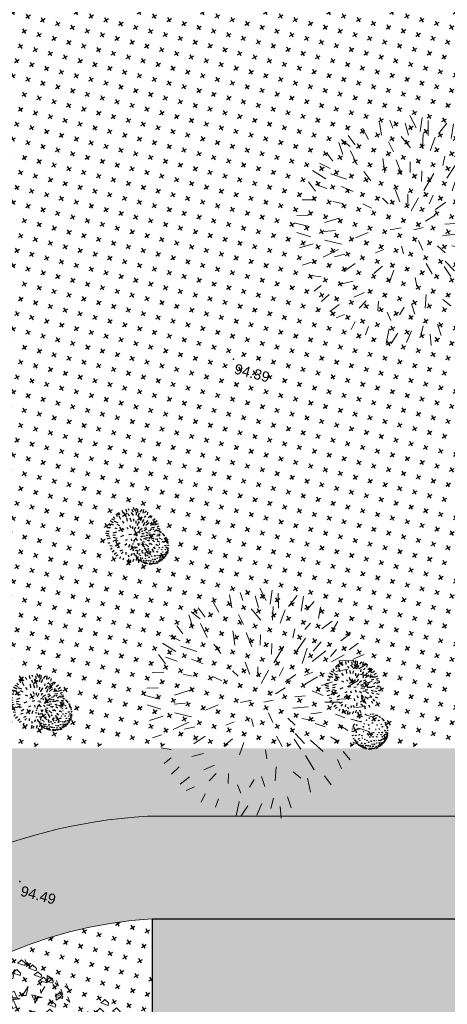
# Model space of a CAD drawing. Header units: centimetres. Extents: x 100159 to 224542, y -77011 to -2159.
# Tile 14 of 149: x 193759 to 195013, y -20392 to -17509. Entities that reach past the tile are written whole.
import ezdxf
from ezdxf.enums import TextEntityAlignment as Align

# ---------------------------------------------------------------- set-up
doc = ezdxf.new("R2010")
doc.units = ezdxf.units.CM
doc.layers.get('0').update_dxf_attribs({"lineweight": 5})
for name, color, linetype in [('04-Pts-T', 7, 'Continuous'), ('04-Pts-T-Alt', 190, 'Continuous'), ('10', 252, 'Continuous'), ('A-Mar-P-TR-esv-pelouse', 60, 'Continuous'), ('A-Mar-P-TR-Revêtement enrobé', 7, 'Continuous')]:
    doc.layers.add(name, color=color, linetype=linetype)
doc.layers.add('24', color=7, linetype='Continuous', lineweight=15, true_color=0x99ad58)
doc.layers.add('DDL- PAYSAGE HACHURES', color=7, linetype='Continuous', lineweight=15, true_color=0x99ad58)
doc.layers.add('45', color=8, linetype='Continuous', lineweight=5)
doc.layers.add('A-Mar-P-TR-Revêtement sportif', color=7, linetype='Continuous', lineweight=5)
doc.styles.get("Standard").update_dxf_attribs({"font": 'arial.ttf'})
pattern_1 = [(31, (197231.24, -3278.376), (10.862603, 43.56752), [15.875, -47.625]), (121, (197242.132, -3281.09), (-43.56752, 10.862603), [15.875, -47.625])]

# ---------------------------------------------------------------- blocks, each defined once
blk = doc.blocks.new('arb3')
for centre, major_axis, ratio in [((74.243, 212.714), (-0.0215, 0.0193), 0.599346), ((74.509, 212.969), (0.0314, -0.0184), 0.235667), ((74.665, 212.646), (0.0271, -0.0271), 0.40057), ((74.698, 213.114), (-0.0093, 0.0352), 0.235667), ((75.039, 213.299), (-0.0115, 0.0265), 0.599346), ((75.135, 212.787), (0.015, -0.0361), 0.317162), ((75.384, 212.986), (0.006, -0.0361), 0.232532), ((75.471, 213.334), (0.0002, 0.0364), 0.235667), ((75.663, 213.342), (0.0257, 0.0257), 0.235667), ((75.802, 213.166), (-0.009, -0.0301), 0.394929), ((75.949, 213.278), (-0.0115, 0.0265), 0.599346), ((76.064, 213.242), (0.0081, 0.0277), 0.599346), ((76.217, 212.811), (-0.0211, -0.0241), 0.506656), ((76.258, 213.149), (-0.0115, 0.0265), 0.599346), ((76.337, 213.098), (0.0257, 0.0257), 0.235667), ((76.515, 212.969), (-0.0115, 0.0265), 0.599346), ((76.595, 212.9), (0.0257, 0.0257), 0.235667), ((76.636, 212.853), (-0.0115, 0.0265), 0.599346), ((76.655, 212.815), (0.0257, 0.0257), 0.235667), ((76.814, 212.643), (0.0283, 0.0055), 0.599346), ((73.911, 211.749), (0.0358, 0.0067), 0.235667), ((73.949, 211.963), (-0.0269, 0.0106), 0.599346), ((74.016, 212.263), (-0.03, 0.0193), 0.403055), ((74.003, 212.145), (-0.0043, 0.0257), 0.465085), ((74.089, 212.373), (-0.0043, 0.0257), 0.465085), ((74.286, 212.327), (0.0331, -0.021), 0.390988), ((74.464, 211.994), (0.0481, 0), 0.249994), ((74.879, 212.201), (0.0361, -0.0271), 0.274892), ((74.925, 211.778), (0.0304, 0.0107), 0.372036), ((74.945, 212.477), (0.0179, -0.0197), 0.336339), ((75.355, 212.37), (0.0222, -0.0369), 0.242573), ((75.417, 212.033), (0.0197, -0.0295), 0.310149), ((75.661, 212.567), (-0.0107, -0.0304), 0.228787), ((76.004, 212.003), (-0.0251, -0.0036), 0.399957), ((76.085, 212.409), (-0.0271, -0.0241), 0.299439), ((76.283, 211.743), (-0.0257, 0.0026), 0.505236), ((76.281, 212.057), (-0.0222, 0), 0.333371), ((76.458, 212.487), (-0.0271, -0.018), 0.497894), ((76.563, 212.273), (-0.0361, -0.015), 0.384524), ((76.575, 211.78), (-0.0361, 0.009), 0.291443), ((76.792, 211.949), (-0.0541, 0.003), 0.337423), ((76.844, 212.544), (0.0257, 0.0257), 0.235667), ((76.878, 212.433), (-0.0043, 0.0257), 0.465085), ((76.917, 211.785), (-0.0407, 0.0023), 0.511309), ((76.964, 212.336), (-0.0268, -0.0106), 0.599346), ((76.989, 212.223), (0.0257, 0.0257), 0.235667), ((77.007, 212.169), (-0.0257, -0.0107), 0.516018), ((77.042, 211.747), (0.0363, 0.0026), 0.235667), ((77.045, 211.976), (-0.0284, -0.0053), 0.599346), ((73.986, 211.39), (0.0257, 0.0257), 0.235667), ((74.085, 211.128), (-0.0272, -0.0096), 0.599346), ((74.2, 210.991), (-0.0043, 0.0257), 0.465085), ((74.259, 211.407), (0.0361, 0.021), 0.359897), ((74.273, 210.863), (0.0257, 0.0257), 0.235667), ((74.265, 210.949), (-0.0043, 0.0257), 0.465085), ((74.289, 211.675), (0.0361, 0), 0.500009), ((74.527, 211.119), (0.0271, 0.021), 0.372088), ((74.548, 211.476), (0.0361, 0.018), 0.333273), ((74.639, 211.005), (0.0161, 0.0143), 0.41521), ((74.789, 211.405), (0.0188, 0.0178), 0.505236), ((74.84, 211.215), (0.015, 0.021), 0.367582), ((75.056, 211.08), (0.0211, 0.0301), 0.183186), ((75.249, 211.02), (0.0071, 0.0285), 0.686094), ((75.303, 211.588), (0.0211, 0.0391), 0.345433), ((75.408, 210.859), (0, 0.0348), 0.451845), ((75.492, 211.332), (0, 0.0481), 0.279574), ((75.628, 210.962), (-0.0172, 0.0193), 0.505236), ((75.67, 211.577), (-0.0123, 0.0123), 0.721209), ((75.767, 211.355), (-0.0172, 0.0193), 0.505236), ((75.808, 211.722), (-0.0271, 0.0148), 0.535283), ((75.905, 211.019), (-0.0211, 0.0301), 0.40963), ((76.109, 211.362), (-0.0331, 0.0241), 0.303077), ((76.103, 211.059), (-0.0142, 0.0178), 0.156161), ((76.17, 211.557), (-0.0148, 0.0123), 0.286339), ((76.299, 211.051), (-0.0249, 0.0274), 0.336356), ((76.46, 211.062), (-0.0172, 0.0193), 0.505236), ((76.489, 211.574), (-0.0233, 0.0072), 0.72409), ((76.542, 211.149), (-0.0226, 0.0136), 0.514539), ((76.598, 211.379), (-0.0349, 0.0224), 0.365513), ((76.603, 210.871), (-0.0204, 0.0204), 0.400553), ((76.73, 210.875), (-0.0115, 0.0265), 0.599346), ((76.748, 211.166), (-0.0172, 0.0193), 0.505236), ((76.75, 210.954), (-0.0171, 0.0197), 0.465085), ((76.813, 211.599), (-0.0172, 0.0193), 0.505236), ((76.848, 211.041), (-0.0215, 0.0193), 0.599346), ((76.883, 211.348), (-0.0294, 0.009), 0.514694), ((76.869, 211.124), (-0.0043, 0.0257), 0.465085), ((76.898, 211.279), (-0.0213, 0.0151), 0.465085), ((76.908, 211.199), (-0.0205, 0.0161), 0.465085), ((76.958, 211.284), (0.0362, -0.0041), 0.235667), ((76.994, 211.601), (-0.0043, 0.0257), 0.465085), ((76.998, 211.442), (-0.0043, 0.0257), 0.465085), ((77.026, 211.519), (-0.0279, 0.0086), 0.592729), ((77.024, 211.317), (-0.0043, 0.0257), 0.465085), ((77.032, 211.652), (-0.0043, 0.0257), 0.465085), ((74.316, 210.828), (-0.0043, 0.0257), 0.465085), ((74.35, 210.76), (-0.0043, 0.0257), 0.465085), ((74.426, 210.669), (-0.0115, 0.0265), 0.599346), ((74.44, 210.835), (-0.0179, -0.0161), 0.371636), ((74.531, 210.588), (0.0257, 0.0257), 0.235667), ((74.627, 210.519), (-0.0115, 0.0265), 0.599346), ((74.727, 210.568), (0.0136, 0.0294), 0.349199), ((74.754, 210.438), (0.0257, 0.0257), 0.235667), ((74.805, 210.75), (0.0149, 0.0249), 0.514464), ((74.874, 210.408), (-0.0043, 0.0257), 0.465085), ((74.935, 210.563), (0.0149, 0.0224), 0.562458), ((74.951, 210.429), (-0.0043, 0.0257), 0.465085), ((74.992, 210.352), (-0.0115, 0.0265), 0.599346), ((75.076, 210.339), (-0.0043, 0.0257), 0.465085), ((75.097, 210.73), (0.0075, 0.0348), 0.209591), ((75.109, 210.403), (0.0068, 0.0317), 0.545555), ((75.142, 210.302), (-0.0157, -0.0242), 0.599346), ((75.186, 210.558), (0.0075, 0.0274), 0.794185), ((75.183, 210.344), (-0.0043, 0.0257), 0.465085), ((75.241, 210.296), (-0.0115, 0.0265), 0.599346), ((75.375, 210.544), (0.003, 0.0421), 0.256929), ((75.481, 210.258), (-0.0115, 0.0265), 0.599346), ((75.507, 210.344), (-0.0023, 0.0317), 0.433382), ((75.571, 210.529), (-0.006, 0.0391), 0.274137), ((75.573, 210.284), (-0.0043, 0.0257), 0.465085), ((75.608, 210.314), (-0.0043, 0.0257), 0.465085), ((75.663, 210.269), (-0.0043, 0.0279), 0.532197), ((75.722, 210.694), (-0.0036, 0.025), 0.632502), ((75.749, 210.331), (-0.0043, 0.0257), 0.465085), ((75.779, 210.361), (-0.0043, 0.0257), 0.465085), ((75.813, 210.514), (-0.0091, 0.0339), 0.391926), ((75.897, 210.331), (-0.0115, 0.0265), 0.599346), ((75.926, 210.697), (-0.0199, 0.0373), 0.394665), ((75.998, 210.382), (-0.0043, 0.0257), 0.465085), ((76.1, 210.516), (-0.0158, 0.0271), 0.482869), ((76.118, 210.819), (-0.0174, 0.0249), 0.29542), ((76.129, 210.373), (-0.0115, 0.0265), 0.599346), ((76.191, 210.41), (-0.0215, 0.0193), 0.599346), ((76.277, 210.593), (-0.0204, 0.0181), 0.505052), ((76.303, 210.52), (-0.0043, 0.0257), 0.465085), ((76.345, 210.848), (-0.0172, 0.0193), 0.505236), ((76.35, 210.569), (-0.0172, 0.0193), 0.505236), ((76.381, 210.706), (-0.0204, 0.0181), 0.648582), ((76.419, 210.584), (-0.0043, 0.0257), 0.465085), ((76.478, 210.837), (-0.0226, 0.0181), 0.563107), ((76.474, 210.665), (-0.0043, 0.0257), 0.465085), ((76.567, 210.682), (-0.0115, 0.0265), 0.599346), ((76.576, 210.761), (-0.0148, 0.0215), 0.465085), ((76.693, 210.841), (-0.0043, 0.0257), 0.465085)]:
    blk.add_ellipse(centre, major_axis=major_axis, ratio=ratio)
blk = doc.blocks.new('Z$W@#8269')
at = {"xscale": 1.84570613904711, "yscale": 1.84570613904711, "zscale": 1.84570613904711}
blk.add_blockref('arb3', (-136.35, -388.02), dxfattribs=at)
blk = doc.blocks.new('arb2')
for p, q in [((71.303, 213.041), (71.323, 213.255)), ((70.62, 212.959), (70.579, 213.163)), ((70.753, 213.041), (70.681, 213.173)), ((70.977, 213.061), (70.905, 213.204)), ((71.089, 213.092), (71.16, 213.234)), ((71.191, 212.969), (71.17, 213.132)), ((71.456, 213.051), (71.456, 213.214)), ((71.558, 213.061), (71.619, 213.183)), ((70.508, 212.878), (70.477, 213.071)), ((71.425, 212.786), (71.395, 213.01)), ((71.7, 212.98), (71.823, 213.102)), ((71.843, 212.939), (71.874, 213.092)), ((71.894, 212.888), (71.965, 213.031)), ((70.437, 212.806), (70.304, 212.949)), ((71.66, 212.745), (71.792, 212.908)), ((72.037, 212.755), (72.139, 212.898)), ((70.202, 212.715), (70.111, 212.806)), ((70.732, 212.613), (70.651, 212.745)), ((70.905, 212.643), (70.763, 212.796)), ((71.099, 212.694), (71.069, 212.817)), ((71.313, 212.633), (71.303, 212.806)), ((72.169, 212.623), (72.312, 212.725)), ((70.08, 212.511), (70.039, 212.643)), ((70.518, 212.46), (70.335, 212.603)), ((70.6, 212.46), (70.549, 212.684)), ((71.548, 212.48), (71.619, 212.623)), ((72.322, 212.531), (72.404, 212.613)), ((69.978, 212.46), (69.866, 212.511)), ((70.498, 212.358), (70.406, 212.47)), ((71.221, 212.307), (71.221, 212.44)), ((71.731, 212.358), (71.894, 212.47)), ((72.037, 212.378), (72.129, 212.501)), ((69.917, 212.307), (69.784, 212.358)), ((70.905, 212.205), (70.763, 212.327)), ((72.19, 212.195), (72.271, 212.378)), ((72.332, 212.297), (72.455, 212.409)), ((72.465, 212.246), (72.577, 212.399)), ((69.856, 212.124), (69.713, 212.195)), ((70.223, 212.093), (70.121, 212.215)), ((70.447, 212.175), (70.284, 212.266)), ((71.405, 212.236), (71.374, 212.134)), ((71.813, 212.144), (71.955, 212.297)), ((72.444, 212.175), (72.628, 212.236)), ((69.764, 212.001), (69.672, 212.083)), ((71.466, 212.001), (71.588, 212.134)), ((72.016, 212.114), (71.884, 212.052)), ((72.261, 212.052), (72.434, 212.124)), ((72.444, 212.052), (72.628, 212.144)), ((70.151, 211.889), (70.029, 211.991)), ((70.793, 211.91), (70.702, 211.991)), ((71.16, 211.828), (71.069, 211.95)), ((71.486, 211.889), (71.609, 211.95)), ((71.843, 211.859), (71.976, 211.92)), ((72.271, 211.94), (72.465, 211.961)), ((72.526, 211.94), (72.709, 211.9)), ((69.744, 211.828), (69.621, 211.828)), ((70.06, 211.818), (69.927, 211.859)), ((70.579, 211.828), (70.437, 211.889)), ((71.629, 211.798), (71.425, 211.808)), ((72.016, 211.757), (71.751, 211.777)), ((72.546, 211.757), (72.74, 211.818)), ((70.131, 211.665), (70.009, 211.614)), ((70.6, 211.665), (70.426, 211.645)), ((70.855, 211.645), (70.936, 211.716)), ((71.211, 211.665), (71.293, 211.563)), ((72.169, 211.696), (72.292, 211.726)), ((72.587, 211.696), (72.74, 211.655)), ((69.764, 211.635), (69.642, 211.624)), ((71.109, 211.543), (71.018, 211.431)), ((71.517, 211.492), (71.385, 211.573)), ((71.588, 211.523), (71.741, 211.441)), ((71.619, 211.635), (71.751, 211.635)), ((72.037, 211.573), (72.241, 211.543)), ((72.455, 211.573), (72.343, 211.604)), ((72.557, 211.502), (72.709, 211.543)), ((69.856, 211.37), (69.662, 211.319)), ((70.049, 211.492), (69.968, 211.4)), ((71.914, 211.431), (72.129, 211.461)), ((72.129, 211.37), (72.292, 211.329)), ((72.455, 211.4), (72.608, 211.319)), ((69.856, 211.237), (69.693, 211.258)), ((70.212, 211.319), (70.09, 211.329)), ((70.294, 211.247), (70.192, 211.146)), ((70.64, 211.36), (70.539, 211.288)), ((70.875, 211.309), (70.783, 211.176)), ((71.16, 211.278), (71.12, 211.146)), ((71.425, 211.095), (71.313, 211.278)), ((71.466, 211.319), (71.537, 211.197)), ((71.68, 211.268), (71.843, 211.166)), ((71.874, 211.247), (71.782, 211.329)), ((71.996, 211.319), (72.21, 211.217)), ((72.485, 211.258), (72.638, 211.247)), ((70.498, 211.125), (70.325, 211.054)), ((71.293, 210.932), (71.242, 211.105)), ((71.649, 210.983), (71.639, 211.146)), ((72.292, 211.095), (72.169, 211.125)), ((69.968, 211.084), (69.795, 211.074)), ((70.1, 210.972), (69.958, 210.942)), ((70.946, 211.074), (70.865, 210.932)), ((70.956, 210.921), (71.018, 211.095)), ((71.354, 211.023), (71.435, 210.901)), ((71.762, 211.064), (71.874, 210.952)), ((72.016, 210.972), (72.118, 210.84)), ((72.108, 211.084), (72.271, 210.972)), ((72.251, 210.84), (72.169, 210.993)), ((72.424, 211.095), (72.567, 211.023)), ((70.039, 210.84), (69.907, 210.758)), ((70.539, 210.891), (70.508, 210.758)), ((70.814, 210.84), (70.691, 210.646)), ((71.028, 210.87), (70.967, 210.646)), ((71.262, 210.911), (71.283, 210.769)), ((71.578, 210.921), (71.67, 210.738)), ((72.363, 210.942), (72.495, 210.87)), ((70.202, 210.809), (70.09, 210.697)), ((71.497, 210.718), (71.507, 210.585)), ((71.711, 210.748), (71.782, 210.626)), ((71.904, 210.738), (72.027, 210.656)), ((72.19, 210.707), (72.302, 210.636)), ((72.281, 210.83), (72.394, 210.728)), ((70.549, 210.677), (70.396, 210.555)), ((71.191, 210.646), (71.181, 210.514)), ((71.374, 210.473), (71.385, 210.606)), ((71.996, 210.595), (72.118, 210.473)), ((72.129, 210.656), (72.169, 210.504)), ((70.681, 210.483), (70.61, 210.351)), ((71.558, 210.361), (71.527, 210.504)), ((71.772, 210.402), (71.7, 210.514)), ((71.843, 210.504), (71.914, 210.381)), ((70.956, 210.422), (70.865, 210.32)), ((71.089, 210.402), (71.028, 210.269)), ((71.262, 210.341), (71.272, 210.198)), ((71.466, 210.351), (71.486, 210.208)), ((71.67, 210.351), (71.69, 210.239))]:
    blk.add_line(p, q)
blk = doc.blocks.new('Z$W@#32203')
at = {"xscale": 1.845706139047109, "yscale": 1.845706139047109, "zscale": 1.845706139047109}
blk.add_blockref('arb2', (-128.5, -387.964), dxfattribs=at)
blk = doc.blocks.new('04-Pts-T')
at = {"color": 0}
blk.add_point((0, 0), dxfattribs=at)
at = {"layer": '04-Pts-T-Alt'}
blk.add_attdef('ALT', text='', height=0.15, dxfattribs=at).set_placement((0.1, -0.1), align=Align.TOP_LEFT)
blk = doc.blocks.new('Z$W@#1095')
for points in [[(3.307, 7.712), (3.214, 7.616), (3.245, 7.715)], [(3.633, 7.407), (3.541, 7.311), (3.572, 7.411)], [(2.137, 7.062), (2.045, 6.966), (2.076, 7.066)], [(4.396, 7.201), (4.303, 7.105), (4.334, 7.204)], [(5.341, 7.058), (5.267, 7.019), (5.448, 7.004)], [(2.268, 6.632), (2.176, 6.536), (2.207, 6.635)], [(2.863, 6.646), (2.771, 6.55), (2.802, 6.649)], [(3.864, 6.755), (3.79, 6.716), (3.971, 6.701)], [(2.561, 6.369), (2.468, 6.273), (2.499, 6.372)], [(4.059, 6.385), (3.985, 6.346), (4.165, 6.331)], [(5.365, 6.473), (5.291, 6.434), (5.472, 6.419)], [(5.754, 6.331), (5.68, 6.292), (5.861, 6.277)], [(2.874, 6.022), (2.781, 5.926), (2.812, 6.025)], [(2.874, 5.772), (2.782, 5.676), (2.813, 5.776)], [(1.119, 4.947), (1.026, 4.851), (1.058, 4.95)], [(1.485, 4.77), (1.393, 4.674), (1.424, 4.774)], [(2.857, 4.896), (2.846, 4.813), (2.963, 4.952)], [(3.541, 4.856), (3.467, 4.817), (3.648, 4.802)], [(1.764, 4.714), (1.672, 4.618), (1.703, 4.718)], [(2.709, 4.702), (2.635, 4.664), (2.816, 4.648)], [(4.648, 4.634), (4.574, 4.596), (4.755, 4.581)], [(5.037, 4.323), (5.043, 4.24), (5.13, 4.399)], [(7.995, 4.13), (7.902, 4.034), (7.933, 4.133)], [(0.32, 3.885), (0.228, 3.789), (0.259, 3.889)], [(5.714, 3.622), (5.64, 3.583), (5.821, 3.568)], [(5.904, 3.769), (5.83, 3.73), (6.011, 3.715)], [(0.636, 3.397), (0.544, 3.301), (0.575, 3.401)], [(3.49, 3.445), (3.416, 3.483), (3.507, 3.327)], [(3.952, 3.593), (3.878, 3.555), (4.059, 3.539)], [(6.325, 3.596), (6.251, 3.557), (6.432, 3.542)], [(7.273, 3.528), (7.199, 3.489), (7.38, 3.474)], [(7.535, 3.508), (7.461, 3.469), (7.642, 3.454)], [(0.092, 3.255), (0, 3.159), (0.031, 3.258)], [(2.621, 3.163), (2.547, 3.124), (2.728, 3.109)], [(6.308, 3.21), (6.234, 3.171), (6.415, 3.156)], [(6.915, 3.371), (6.841, 3.332), (7.022, 3.317)], [(7.884, 3.275), (7.792, 3.179), (7.823, 3.279)], [(7.751, 3.098), (7.659, 3.002), (7.69, 3.102)], [(7.922, 3.045), (7.829, 2.949), (7.86, 3.049)], [(0.726, 2.886), (0.634, 2.79), (0.665, 2.889)], [(2.06, 2.884), (1.986, 2.845), (2.167, 2.83)], [(3.087, 2.703), (2.995, 2.607), (3.026, 2.706)], [(5.369, 2.781), (5.296, 2.742), (5.476, 2.727)], [(5.95, 2.723), (5.876, 2.685), (6.057, 2.669)], [(6.865, 2.748), (6.791, 2.709), (6.972, 2.694)], [(7.666, 2.875), (7.574, 2.779), (7.605, 2.879)], [(3.915, 2.615), (3.841, 2.576), (4.022, 2.561)], [(4.719, 2.612), (4.645, 2.573), (4.826, 2.558)], [(5.038, 2.513), (4.964, 2.474), (5.145, 2.459)], [(0.549, 2.268), (0.457, 2.172), (0.488, 2.272)], [(0.774, 2.338), (0.681, 2.242), (0.712, 2.342)], [(0.91, 2.401), (0.836, 2.362), (1.017, 2.347)], [(2.785, 2.426), (2.692, 2.33), (2.723, 2.429)], [(1.484, 2.094), (1.41, 2.055), (1.591, 2.04)], [(3.413, 2.194), (3.339, 2.156), (3.52, 2.14)], [(5.471, 2.048), (5.397, 2.009), (5.578, 1.994)], [(7.433, 2.028), (7.341, 1.932), (7.372, 2.031)], [(2.547, 1.866), (2.473, 1.827), (2.654, 1.812)], [(7.117, 1.814), (7.025, 1.718), (7.056, 1.818)], [(7.439, 1.948), (7.347, 1.852), (7.378, 1.951)], [(7.638, 1.933), (7.545, 1.837), (7.576, 1.936)], [(7.722, 1.953), (7.63, 1.857), (7.661, 1.957)], [(0.964, 1.617), (0.89, 1.578), (1.071, 1.563)], [(5.577, 1.726), (5.503, 1.687), (5.684, 1.672)], [(5.92, 1.702), (5.846, 1.663), (6.027, 1.648)], [(6.603, 1.616), (6.51, 1.52), (6.541, 1.619)], [(1.46, 1.421), (1.386, 1.383), (1.567, 1.367)], [(5.81, 1.426), (5.718, 1.33), (5.749, 1.43)], [(5.921, 1.532), (5.829, 1.436), (5.86, 1.535)], [(6.095, 1.54), (6.003, 1.444), (6.034, 1.544)], [(2.981, 1.339), (2.907, 1.3), (3.088, 1.285)], [(4.711, 1.254), (4.619, 1.158), (4.65, 1.257)], [(5.859, 1.333), (5.767, 1.237), (5.798, 1.336)], [(3.507, 0.907), (3.433, 0.868), (3.614, 0.853)], [(4.279, 0.935), (4.205, 0.896), (4.386, 0.881)], [(5.751, 1.086), (5.659, 0.99), (5.69, 1.089)], [(5.916, 0.961), (5.842, 0.922), (6.023, 0.907)], [(5.951, 0.977), (5.859, 0.881), (5.89, 0.98)], [(4.262, 0.816), (4.188, 0.777), (4.369, 0.762)], [(5.778, 0.715), (5.704, 0.676), (5.885, 0.661)], [(6.225, 0.761), (6.152, 0.722), (6.332, 0.707)], [(5.013, 0.644), (4.939, 0.605), (5.12, 0.59)], [(6.402, 0.571), (6.31, 0.475), (6.341, 0.575)], [(6.778, 0.626), (6.685, 0.53), (6.717, 0.629)], [(3.392, 0.318), (3.3, 0.222), (3.331, 0.322)], [(3.655, 0.361), (3.563, 0.265), (3.594, 0.364)], [(5.929, 0.406), (5.837, 0.31), (5.868, 0.41)], [(6.108, 0.429), (6.016, 0.333), (6.047, 0.432)], [(5.726, 0.216), (5.652, 0.177), (5.832, 0.162)]]:
    blk.add_lwpolyline(points)
for points in [[(3.819, 7.505), (3.825, 7.651), (3.696, 7.583)], [(4.427, 7.3), (4.432, 7.446), (4.303, 7.378)], [(4.541, 7.579), (4.483, 7.518), (4.593, 7.342)], [(4.887, 7.578), (4.927, 7.503), (5.128, 7.549)], [(2.566, 7.287), (2.572, 7.433), (2.443, 7.365)], [(3.254, 7.042), (3.293, 6.967), (3.495, 7.014)], [(4.56, 6.978), (4.566, 7.124), (4.437, 7.056)], [(4.548, 7.138), (4.587, 7.063), (4.788, 7.11)], [(5.986, 7.048), (6.009, 6.87), (6.06, 6.885), (6.096, 6.999), (6.053, 7.012)], [(4.384, 6.814), (4.407, 6.636), (4.458, 6.651), (4.494, 6.765), (4.451, 6.778)], [(5.639, 6.985), (5.661, 6.806), (5.713, 6.821), (5.748, 6.935), (5.706, 6.948)], [(5.666, 6.821), (5.705, 6.746), (5.907, 6.792)], [(5.745, 6.874), (5.767, 6.695), (5.819, 6.711), (5.854, 6.824), (5.811, 6.838)], [(2.641, 6.434), (2.647, 6.58), (2.518, 6.512)], [(3.887, 6.72), (3.909, 6.541), (3.961, 6.556), (3.996, 6.67), (3.954, 6.683)], [(5.643, 6.547), (5.682, 6.472), (5.884, 6.519)], [(4.702, 6.214), (4.809, 6.339), (4.877, 6.281), (4.77, 6.156)], [(6.577, 6.24), (6.583, 6.386), (6.454, 6.318)], [(1.556, 6.272), (1.578, 6.094), (1.63, 6.109), (1.665, 6.223), (1.622, 6.236)], [(1.894, 6.058), (1.9, 6.203), (1.771, 6.135)], [(3.564, 6.117), (3.67, 6.241), (3.738, 6.183), (3.632, 6.059)], [(6.037, 6.271), (5.979, 6.209), (6.089, 6.034)], [(6.207, 6.153), (6.229, 5.974), (6.28, 5.99), (6.316, 6.103), (6.273, 6.117)], [(2.802, 5.953), (2.744, 5.892), (2.854, 5.716)], [(3.026, 5.941), (3.132, 6.066), (3.2, 6.008), (3.094, 5.883)], [(4.027, 6.058), (3.989, 5.95), (4.121, 5.796)], [(5.268, 5.761), (5.274, 5.907), (5.144, 5.839)], [(5.797, 6.002), (5.74, 5.941), (5.849, 5.765)], [(6.059, 5.981), (6.082, 5.802), (6.133, 5.817), (6.169, 5.931), (6.126, 5.944)], [(6.289, 6.018), (6.312, 5.839), (6.363, 5.855), (6.399, 5.968), (6.356, 5.982)], [(2.361, 5.553), (2.367, 5.699), (2.238, 5.631)], [(5.908, 5.544), (5.914, 5.69), (5.784, 5.622)], [(6.079, 5.694), (6.118, 5.619), (6.32, 5.665)], [(6.322, 5.774), (6.362, 5.699), (6.563, 5.745)], [(1.476, 5.517), (1.516, 5.443), (1.717, 5.489)], [(2.04, 5.622), (2.062, 5.444), (2.114, 5.459), (2.149, 5.573), (2.106, 5.586)], [(4.661, 5.369), (4.667, 5.515), (4.538, 5.447)], [(5.674, 5.445), (5.696, 5.267), (5.748, 5.282), (5.783, 5.396), (5.741, 5.409)], [(5.777, 5.476), (5.816, 5.401), (6.018, 5.448)], [(6.362, 5.45), (6.368, 5.595), (6.239, 5.527)], [(1.149, 5.093), (1.155, 5.239), (1.026, 5.171)], [(1.604, 5.404), (1.627, 5.225), (1.678, 5.24), (1.714, 5.354), (1.671, 5.367)], [(1.82, 5.227), (1.897, 5.141), (2.095, 5.182)], [(5.133, 5.174), (5.139, 5.32), (5.01, 5.252)], [(5.531, 5.287), (5.554, 5.109), (5.605, 5.124), (5.641, 5.238), (5.598, 5.251)], [(6.029, 5.244), (5.971, 5.183), (6.081, 5.007)], [(6.706, 5.202), (6.728, 5.023), (6.78, 5.039), (6.815, 5.152), (6.773, 5.166)], [(6.919, 5.385), (6.941, 5.207), (6.993, 5.222), (7.028, 5.335), (6.986, 5.349)], [(1.304, 5.001), (1.246, 4.939), (1.356, 4.764)], [(5.249, 5.015), (5.355, 5.139), (5.423, 5.081), (5.317, 4.957)], [(5.696, 5.047), (5.802, 5.171), (5.87, 5.113), (5.764, 4.989)], [(6.587, 5.132), (6.53, 5.071), (6.639, 4.895)], [(6.924, 5.15), (6.946, 4.971), (6.998, 4.986), (7.033, 5.1), (6.99, 5.113)], [(7.33, 5.101), (7.352, 4.923), (7.404, 4.938), (7.439, 5.051), (7.397, 5.065)], [(1.676, 4.744), (1.619, 4.683), (1.728, 4.507)], [(1.978, 4.806), (2.055, 4.721), (2.253, 4.762)], [(4.048, 4.617), (4.16, 4.642), (4.22, 4.836)], [(5.874, 4.617), (5.98, 4.742), (6.048, 4.684), (5.942, 4.559)], [(6.306, 4.921), (6.346, 4.846), (6.547, 4.893)], [(6.44, 4.848), (6.462, 4.67), (6.514, 4.685), (6.549, 4.799), (6.506, 4.812)], [(6.716, 4.934), (6.755, 4.859), (6.957, 4.905)], [(6.935, 4.946), (6.877, 4.885), (6.987, 4.709)], [(7.355, 4.781), (7.394, 4.707), (7.596, 4.753)], [(7.654, 4.891), (7.677, 4.712), (7.728, 4.727), (7.764, 4.841), (7.721, 4.854)], [(5.666, 4.475), (5.672, 4.621), (5.543, 4.553)], [(6.256, 4.609), (6.278, 4.431), (6.33, 4.446), (6.365, 4.559), (6.323, 4.573)], [(6.276, 4.572), (6.315, 4.497), (6.516, 4.544)], [(6.575, 4.681), (6.614, 4.607), (6.816, 4.653)], [(7.091, 4.695), (7.033, 4.633), (7.142, 4.458)], [(0.928, 4.345), (0.934, 4.491), (0.805, 4.423)], [(1.052, 4.244), (1.058, 4.39), (0.929, 4.322)], [(4.436, 4.181), (4.442, 4.326), (4.313, 4.259)], [(5.476, 4.303), (5.419, 4.241), (5.528, 4.066)], [(6.833, 4.24), (6.94, 4.365), (7.007, 4.307), (6.901, 4.182)], [(6.89, 4.49), (6.912, 4.311), (6.964, 4.326), (6.999, 4.44), (6.956, 4.453)], [(7.252, 4.501), (7.275, 4.323), (7.326, 4.338), (7.362, 4.452), (7.319, 4.465)], [(1.618, 4.114), (1.695, 4.029), (1.893, 4.07)], [(3.752, 4.006), (3.758, 4.152), (3.629, 4.084)], [(6.219, 4.073), (6.326, 4.197), (6.394, 4.139), (6.287, 4.015)], [(6.307, 4.172), (6.346, 4.098), (6.548, 4.144)], [(6.76, 4.236), (6.703, 4.175), (6.812, 3.999)], [(7.084, 4.073), (7.026, 4.012), (7.136, 3.836)], [(7.06, 3.967), (7.166, 4.091), (7.234, 4.033), (7.128, 3.909)], [(7.445, 4.27), (7.484, 4.195), (7.686, 4.242)], [(7.596, 4.254), (7.619, 4.075), (7.67, 4.09), (7.706, 4.204), (7.663, 4.218)], [(7.846, 4.254), (7.868, 4.076), (7.92, 4.091), (7.955, 4.204), (7.913, 4.218)], [(3.084, 3.803), (3.089, 3.949), (2.96, 3.881)], [(6.283, 4.057), (6.226, 3.996), (6.335, 3.82)], [(6.745, 3.836), (6.687, 3.774), (6.797, 3.599)], [(6.864, 3.888), (6.97, 4.012), (7.038, 3.954), (6.932, 3.83)], [(7.852, 3.972), (7.874, 3.793), (7.926, 3.808), (7.961, 3.922), (7.918, 3.935)], [(0.223, 3.775), (0.263, 3.701), (0.464, 3.747)], [(1.279, 3.622), (1.356, 3.536), (1.554, 3.578)], [(1.85, 3.733), (1.926, 3.647), (2.125, 3.688)], [(4.531, 3.663), (4.638, 3.788), (4.706, 3.729), (4.599, 3.605)], [(5.192, 3.758), (5.134, 3.697), (5.244, 3.521)], [(5.216, 3.606), (5.322, 3.73), (5.39, 3.672), (5.284, 3.548)], [(7.228, 3.823), (7.267, 3.748), (7.469, 3.795)], [(7.338, 3.635), (7.28, 3.574), (7.39, 3.398)], [(7.712, 3.625), (7.735, 3.447), (7.786, 3.462), (7.822, 3.575), (7.779, 3.589)], [(7.766, 3.796), (7.788, 3.617), (7.84, 3.632), (7.875, 3.746), (7.832, 3.759)], [(1.177, 3.427), (1.254, 3.341), (1.452, 3.383)], [(1.842, 3.509), (1.918, 3.423), (2.117, 3.464)], [(2.009, 3.58), (2.085, 3.495), (2.284, 3.536)], [(2.783, 3.461), (2.789, 3.607), (2.66, 3.539)], [(6.515, 3.315), (6.521, 3.461), (6.392, 3.393)], [(6.991, 3.525), (6.934, 3.463), (7.043, 3.288)], [(7.882, 3.369), (7.888, 3.515), (7.759, 3.447)], [(7.767, 3.499), (7.789, 3.32), (7.841, 3.336), (7.876, 3.449), (7.833, 3.463)], [(4.464, 3.337), (4.404, 3.239), (4.499, 3.061)], [(5.174, 3.128), (5.179, 3.274), (5.05, 3.206)], [(5.581, 3.356), (5.524, 3.295), (5.633, 3.119)], [(5.946, 2.941), (5.956, 3.055), (5.791, 3.172)], [(6.558, 3.174), (6.58, 2.995), (6.632, 3.011), (6.667, 3.124), (6.624, 3.138)], [(7.118, 3.171), (7.141, 2.992), (7.192, 3.007), (7.228, 3.121), (7.185, 3.134)], [(7.301, 3.207), (7.324, 3.029), (7.375, 3.044), (7.411, 3.158), (7.368, 3.171)], [(0.361, 3.015), (0.4, 2.94), (0.602, 2.987)], [(1.746, 3.009), (1.752, 3.155), (1.623, 3.087)], [(3.478, 3.098), (3.517, 3.024), (3.719, 3.07)], [(4.058, 2.967), (4.064, 3.113), (3.935, 3.045)], [(4.774, 3.01), (4.78, 3.156), (4.65, 3.088)], [(5.078, 2.737), (5.088, 2.851), (4.923, 2.968)], [(5.554, 3.068), (5.496, 3.007), (5.606, 2.831)], [(6.298, 2.85), (6.304, 2.996), (6.175, 2.928)], [(6.597, 2.961), (6.54, 2.9), (6.649, 2.724)], [(6.884, 2.869), (6.89, 3.015), (6.761, 2.947)], [(6.83, 2.978), (6.936, 3.103), (7.004, 3.044), (6.898, 2.92)], [(7.598, 3.006), (7.603, 3.152), (7.474, 3.084)], [(7.548, 3.146), (7.57, 2.968), (7.622, 2.983), (7.657, 3.097), (7.614, 3.11)], [(3.561, 2.57), (3.572, 2.685), (3.406, 2.802)], [(6.409, 2.846), (6.431, 2.667), (6.483, 2.683), (6.518, 2.796), (6.475, 2.81)], [(0.531, 2.461), (0.537, 2.607), (0.408, 2.539)], [(0.566, 2.533), (0.508, 2.471), (0.618, 2.296)], [(1.552, 2.465), (1.558, 2.61), (1.429, 2.543)], [(4.248, 2.491), (4.324, 2.405), (4.523, 2.446)], [(5.489, 2.352), (5.495, 2.498), (5.365, 2.43)], [(5.644, 2.437), (5.655, 2.551), (5.489, 2.668)], [(6.067, 2.341), (6.072, 2.487), (5.943, 2.419)], [(2.038, 2.416), (2.114, 2.331), (2.313, 2.372)], [(3.871, 2.041), (3.881, 2.155), (3.716, 2.272)], [(4.427, 2.239), (4.438, 2.353), (4.272, 2.47)], [(4.882, 2.241), (4.893, 2.356), (4.727, 2.472)], [(6.266, 2.438), (6.288, 2.26), (6.34, 2.275), (6.375, 2.389), (6.333, 2.402)], [(6.43, 2.11), (6.44, 2.224), (6.274, 2.341)], [(6.635, 2.37), (6.657, 2.192), (6.709, 2.207), (6.744, 2.32), (6.702, 2.334)], [(7.205, 2.348), (7.228, 2.17), (7.279, 2.185), (7.315, 2.299), (7.272, 2.312)], [(7.445, 2.367), (7.468, 2.189), (7.519, 2.204), (7.555, 2.317), (7.512, 2.331)], [(0.663, 1.983), (0.669, 2.129), (0.54, 2.061)], [(0.775, 2.153), (0.717, 2.092), (0.827, 1.916)], [(1.047, 1.849), (1.057, 1.963), (0.892, 2.08)], [(4.814, 1.891), (4.825, 2.006), (4.659, 2.122)], [(5.188, 2.044), (5.13, 1.982), (5.24, 1.807)], [(5.776, 2.079), (5.718, 2.017), (5.828, 1.842)], [(5.96, 1.926), (5.97, 2.04), (5.805, 2.157)], [(6.058, 2.002), (6.164, 2.127), (6.232, 2.069), (6.126, 1.944)], [(6.504, 1.818), (6.514, 1.933), (6.349, 2.05)], [(6.526, 2.17), (6.565, 2.096), (6.767, 2.142)], [(6.789, 2.213), (6.811, 2.034), (6.863, 2.05), (6.898, 2.163), (6.855, 2.177)], [(6.859, 2.238), (6.898, 2.163), (7.1, 2.21)], [(7.154, 2.084), (7.176, 1.905), (7.228, 1.92), (7.263, 2.034), (7.221, 2.047)], [(7.313, 2.143), (7.335, 1.965), (7.387, 1.98), (7.422, 2.093), (7.38, 2.107)], [(7.643, 2.15), (7.665, 1.971), (7.717, 1.986), (7.752, 2.1), (7.709, 2.113)], [(7.874, 2.14), (7.896, 1.961), (7.948, 1.977), (7.983, 2.09), (7.94, 2.104)], [(1.626, 1.691), (1.632, 1.837), (1.503, 1.769)], [(2.128, 1.825), (2.134, 1.971), (2.005, 1.903)], [(2.945, 1.886), (3.022, 1.801), (3.22, 1.842)], [(4.111, 1.831), (4.15, 1.756), (4.352, 1.803)], [(4.451, 1.772), (4.457, 1.917), (4.328, 1.85)], [(6.245, 1.651), (6.256, 1.766), (6.09, 1.883)], [(6.787, 1.668), (6.798, 1.783), (6.632, 1.9)], [(6.864, 1.583), (6.874, 1.697), (6.708, 1.814)], [(6.922, 1.891), (6.945, 1.712), (6.996, 1.727), (7.032, 1.841), (6.989, 1.854)], [(7.28, 1.935), (7.302, 1.757), (7.353, 1.772), (7.389, 1.886), (7.346, 1.899)], [(7.482, 1.935), (7.505, 1.756), (7.556, 1.771), (7.591, 1.885), (7.549, 1.898)], [(7.819, 1.814), (7.841, 1.635), (7.893, 1.651), (7.928, 1.764), (7.886, 1.778)], [(2.27, 1.405), (2.281, 1.52), (2.115, 1.637)], [(3.104, 1.434), (3.115, 1.549), (2.949, 1.666)], [(3.932, 1.588), (4.038, 1.713), (4.106, 1.655), (4, 1.53)], [(4.348, 1.741), (4.387, 1.667), (4.589, 1.713)], [(4.644, 1.54), (4.65, 1.686), (4.521, 1.618)], [(4.774, 1.767), (4.716, 1.706), (4.826, 1.53)], [(5.042, 1.429), (5.052, 1.543), (4.886, 1.66)], [(4.891, 1.775), (4.968, 1.689), (5.166, 1.73)], [(5.241, 1.408), (5.252, 1.522), (5.086, 1.639)], [(6.211, 1.66), (6.25, 1.585), (6.452, 1.632)], [(6.418, 1.656), (6.524, 1.78), (6.592, 1.722), (6.486, 1.598)], [(6.687, 1.636), (6.71, 1.458), (6.761, 1.473), (6.796, 1.587), (6.754, 1.6)], [(1.786, 1.309), (1.797, 1.423), (1.631, 1.54)], [(3.548, 1.337), (3.559, 1.451), (3.393, 1.568)], [(4.508, 1.302), (4.514, 1.448), (4.384, 1.38)], [(6.059, 1.473), (6.098, 1.399), (6.3, 1.445)], [(3.825, 1.265), (3.865, 1.19), (4.066, 1.237)], [(4.875, 1.19), (4.817, 1.128), (4.927, 0.953)], [(5.525, 1.312), (5.548, 1.134), (5.599, 1.149), (5.635, 1.263), (5.592, 1.276)], [(6.111, 0.989), (6.117, 1.135), (5.988, 1.067)], [(2.928, 0.971), (2.933, 1.117), (2.804, 1.049)], [(4.181, 0.851), (4.191, 0.966), (4.026, 1.083)], [(4.612, 0.858), (4.617, 1.004), (4.488, 0.936)], [(5.249, 1.089), (5.192, 1.027), (5.301, 0.852)], [(5.326, 1.125), (5.349, 0.946), (5.4, 0.961), (5.436, 1.075), (5.393, 1.088)], [(5.638, 1.074), (5.661, 0.896), (5.712, 0.911), (5.748, 1.025), (5.705, 1.038)], [(5.977, 0.971), (5.919, 0.91), (6.029, 0.734)], [(6.403, 0.774), (6.409, 0.919), (6.279, 0.852)], [(2.628, 0.559), (2.638, 0.673), (2.473, 0.79)], [(3.198, 0.596), (3.204, 0.742), (3.075, 0.674)], [(4.024, 0.605), (4.03, 0.751), (3.901, 0.683)], [(4.846, 0.603), (4.857, 0.717), (4.691, 0.834)], [(5.228, 0.804), (5.304, 0.718), (5.503, 0.759)], [(5.638, 0.734), (5.58, 0.672), (5.69, 0.497)], [(5.905, 0.791), (5.848, 0.729), (5.957, 0.554)], [(5.973, 0.596), (5.979, 0.741), (5.849, 0.674)], [(6.566, 0.598), (6.572, 0.744), (6.443, 0.676)], [(3.892, 0.521), (3.915, 0.342), (3.966, 0.358), (4.002, 0.471), (3.959, 0.485)], [(4.297, 0.472), (4.303, 0.617), (4.174, 0.549)], [(4.474, 0.416), (4.48, 0.562), (4.351, 0.494)], [(4.442, 0.451), (4.384, 0.39), (4.494, 0.214)], [(4.656, 0.457), (4.662, 0.602), (4.533, 0.535)], [(5.385, 0.311), (5.391, 0.457), (5.261, 0.389)], [(6.178, 0.454), (6.184, 0.6), (6.055, 0.532)], [(2.791, 0.24), (2.83, 0.166), (3.032, 0.212)], [(3.672, 0.327), (3.615, 0.266), (3.724, 0.09)], [(4.973, 0.151), (4.984, 0.265), (4.818, 0.382)], [(5.132, 0.298), (5.209, 0.212), (5.407, 0.253)], [(5.596, 0.321), (5.703, 0.446), (5.771, 0.388), (5.664, 0.263)], [(6.188, 0.435), (6.21, 0.257), (6.262, 0.272), (6.297, 0.385), (6.255, 0.399)], [(5.39, 0.058), (5.496, 0.183), (5.564, 0.125), (5.457, 0)], [(5.845, 0.136), (5.884, 0.062), (6.086, 0.108)]]:
    blk.add_lwpolyline(points, close=True)

msp = doc.modelspace()

# ---------------------------------------------------------------- hatches: boundary and pattern name
at = {"layer": '24', "true_color": 0x898989}
h = msp.add_hatch(dxfattribs=at)
h.set_pattern_fill('AR-SAND', color=252, angle=179.9995)
h.set_pattern_definition([(217.499484, (0.38, 29043.17), (1.59959, -48.941337), [0, -38.607999, 0, -43.179999, 0, -41.274999]), (187.499484, (0.38, 29043.17), (-44.952973, -71.682103), [0, -20.827999, 0, -34.797999, 0, -13.3349996]), (147.499483, (31.622, 29043.17), (-79.099236, -0.143005), [0, -12.6999996, 0, -45.7199986, 0, -59.689998]), (137.499483, (31.62, 29043.17), (-76.355844, -22.292243), [0, -6.35, 0, -29.971999, 0, -34.289999])])
edge = h.paths.add_edge_path()
edge.add_line((208786, -11169.3), (208776.8, -11086.3))
edge.add_line((208776.8, -11086.3), (208764.2, -10988.2))
edge.add_line((208764.2, -10988.2), (208749.9, -10890.9))
edge.add_line((208749.9, -10890.9), (208733.5, -10794.8))
edge.add_line((208733.5, -10794.8), (208714.7, -10700.1))
edge.add_line((208714.7, -10700.1), (208693.2, -10607.3))
edge.add_line((208693.2, -10607.3), (208668.8, -10516.8))
edge.add_line((208668.8, -10516.8), (208641.1, -10429.4))
edge.add_line((208641.1, -10429.4), (208609.9, -10345.9))
edge.add_line((208609.9, -10345.9), (208575.3, -10267.4))
edge.add_line((208575.3, -10267.4), (208537.4, -10195.1))
edge.add_line((208537.4, -10195.1), (208496.7, -10130.6))
edge.add_line((208496.7, -10130.6), (208454.5, -10075.4))
edge.add_line((208454.5, -10075.4), (208409.4, -10027.4))
edge.add_line((208409.4, -10027.4), (208358.6, -9983.4))
edge.add_line((208358.6, -9983.4), (208302.4, -9943.8))
edge.add_line((208302.4, -9943.8), (208241.2, -9909.1))
edge.add_line((208241.2, -9909.1), (208227.2, -9902.8))
edge.add_arc((207978.7, -10663.3), 800, 71.9019, 73.4606)
edge.add_line((208206.4, -9896.4), (208304.6, -12834.2))
edge.add_line((208304.6, -12834.2), (208300.4, -14543.9))
edge.add_line((208300.4, -14543.9), (208277.5, -16677.7))
edge.add_line((208277.5, -16677.7), (208228.3, -17152.2))
edge.add_line((208228.3, -17152.2), (208281.6, -18398.8))
edge.add_line((208281.6, -18398.8), (208001.5, -20372))
edge.add_line((208001.5, -20372), (207668.1, -21358.6))
edge.add_line((207668.1, -21358.6), (206774.5, -22345.2))
edge.add_line((206774.5, -22345.2), (204987.3, -22971.8))
edge.add_line((204987.3, -22971.8), (202093.2, -23611.8))
edge.add_line((202093.2, -23611.8), (199906, -23838.4))
edge.add_line((199906, -23838.4), (197745.4, -23918.4))
edge.add_line((197745.4, -23918.4), (196398.4, -23771.7))
edge.add_line((196398.4, -23771.7), (195384.8, -23478.4))
edge.add_line((195384.8, -23478.4), (193984.4, -23291.7))
edge.add_line((193984.4, -23291.7), (192717.4, -22851.7))
edge.add_line((192717.4, -22851.7), (192370.7, -22718.4))
edge.add_line((192370.7, -22718.4), (191593.9, -23134.9))
edge.add_line((191593.9, -23134.9), (192407.9, -23283.8))
edge.add_line((192407.9, -23283.8), (192989, -23674.7))
edge.add_line((192989, -23674.7), (193416.6, -23882.5))
edge.add_line((193416.6, -23882.5), (194814.9, -24180.6))
edge.add_line((194814.9, -24180.6), (196056.4, -24307.6))
edge.add_line((196056.4, -24307.6), (196391.6, -24387.7))
edge.add_line((196391.6, -24387.7), (201734.5, -24272.4))
edge.add_line((201734.5, -24272.4), (202764.4, -24149.2))
edge.add_line((202764.4, -24149.2), (203785, -23921.4))
edge.add_line((203785, -23921.4), (205074.2, -23461.6))
edge.add_line((205074.2, -23461.6), (206048, -23080.3))
edge.add_line((206048, -23080.3), (207360.2, -22537.5))
edge.add_line((207360.2, -22537.5), (207414.2, -22526.9))
edge.add_line((207414.2, -22526.9), (207959.8, -22078.1))
edge.add_line((207959.8, -22078.1), (208151.9, -21799.4))
edge.add_line((208151.9, -21799.4), (208319.6, -21424.5))
edge.add_line((208319.6, -21424.5), (208353.8, -21255.3))
edge.add_line((208353.8, -21255.3), (208488, -20079.7))
edge.add_line((208488, -20079.7), (208889.4, -15314))
edge.add_line((208889.4, -15314), (208799.8, -12135.9))
edge.add_line((208799.8, -12135.9), (208786, -11169.3))
at = {"layer": '24', "true_color": 0x91756e}
h = msp.add_hatch(dxfattribs=at)
h.set_pattern_fill('AR-SAND', color=8, scale=0.5, angle=211.3579)
h.set_pattern_definition([(280.21317, (200765.847, -13178.688), (22.114393, -10.50747), [0, -19.304, 0, -21.59, 0, -20.6375]), (250.21317, (200765.847, -13178.69), (21.54884, -36.40633), [0, -10.414, 0, -17.399, 0, -6.6675]), (210.21317, (200773.008, -13164.806), (-18.067475, -35.181582), [0, -6.35, 0, -22.86, 0, -29.845]), (200.21317, (200773.01, -13164.806), (-7.59633, -39.03954), [0, -3.175, 0, -14.986, 0, -17.145])])
edge = h.paths.add_edge_path()
edge.add_line((202926.5, -19841.4), (199808.8, -19841.4))
edge.add_line((199808.8, -19841.4), (199177.3, -19841.4))
edge.add_line((199177.3, -19841.4), (195498.8, -19841.3))
edge.add_line((195498.8, -19841.3), (194134.2, -19841.3))
edge.add_arc((194226.4, -21403.9), 1565.3, 93.3762, 266.6968)
edge.add_line((194136.2, -22966.6), (198331.6, -22966.8))
edge.add_line((198331.6, -22966.8), (199060.5, -22966.8))
edge.add_line((199060.5, -22966.8), (202751.2, -22966.2))
edge.add_arc((202847.7, -21404.3), 1564.9, 266.4641, 447.1126)
edge = h.paths.add_edge_path(flags=16)
edge.add_line((199026.5, -20141.4), (202926.5, -20141.4))
edge.add_arc((202848.1, -21404.1), 1265.2, -86.4491, 86.448, ccw=False)
edge.add_line((202926.5, -22666.9), (194147.9, -22666.8))
edge.add_arc((194226.3, -21404), 1265.2, 93.5518, 266.4472, ccw=False)
edge.add_line((194147.9, -20141.3), (199026.5, -20141.4))
at = {"layer": '24', "true_color": 0xbeb7b0}
h = msp.add_hatch(dxfattribs=at)
h.set_pattern_fill('CROSS', color=9, scale=7, angle=269.6442)
h.set_pattern_definition([(269.64423, (189904.02, -24078.49), (44.17314, -44.72515), [22.225, -66.675]), (359.64423, (189892.84, -24089.534), (44.72515, 44.17314), [22.225, -66.675])])
h.paths.add_polyline_path([(194247.9, -22559.9), (194247.9, -22550.1), (202604.6, -22550.1), (202604.6, -22559.9)])
h.paths.add_polyline_path([(194148.4, -20141.7), (202681.4, -20141.8), (202681.4, -22666.8), (194147.9, -22666.8)])
at = {"layer": 'A-Mar-P-TR-esv-pelouse'}
h = msp.add_hatch(dxfattribs=at)
h.set_pattern_fill('CROSS', color=256, scale=5, angle=-0.3558, style=0)
h.set_pattern_definition(pattern_1)
h.paths.add_polyline_path([(193630.2, -17290), (195198.7, -17293.3), (195198.7, -19635.9), (193629.8, -19635.8)])
h = msp.add_hatch(dxfattribs=at)
h.set_pattern_fill('CROSS', color=256, scale=5, angle=-0.3558, style=0)
h.set_pattern_definition(pattern_1)
edge = h.paths.add_edge_path()
edge.add_line((195088.6, -19642), (195198.7, -19642))
edge.add_line((195198.7, -19642), (195198, -19841.7))
edge.add_line((195198, -19841.7), (194134.2, -19841.3))
edge.add_arc((194227, -21403.9), 1565.3, 93.3982, 266.6749)
edge.add_line((194136.2, -22966.6), (194118.7, -23026.8))
edge.add_line((194118.7, -23026.8), (193144.1, -22731.6))
edge.add_line((193144.1, -22731.6), (192424, -22438.3))
edge.add_line((192424, -22438.3), (191941.1, -22328.3))
edge.add_line((191941.1, -22328.3), (192013.3, -21917.9))
edge.add_line((192013.3, -21917.9), (192428.6, -20127.3))
edge.add_line((192428.6, -20127.3), (192586.8, -19642))
edge.add_line((192586.8, -19642), (195088.6, -19642))
h = msp.add_hatch(dxfattribs=at)
h.set_pattern_fill('CROSS', color=256, scale=5, angle=-0.3558, style=0)
h.set_pattern_definition(pattern_1)
edge = h.paths.add_edge_path()
edge.add_line((205348.4, -19841.4), (199854.3, -19841.7))
edge.add_line((199854.3, -19841.7), (199854.3, -19641.2))
edge.add_line((199854.3, -19641.2), (207839, -19640.9))
edge.add_line((207839, -19640.9), (207748, -20171.9))
edge.add_line((207748, -20171.9), (207401.3, -21185.2))
edge.add_line((207401.3, -21185.2), (206721.1, -21865.1))
edge.add_line((206721.1, -21865.1), (205294, -22505.1))
edge.add_line((205294, -22505.1), (203466.9, -23025))
edge.add_line((203466.9, -23025), (201706.4, -23411.7))
edge.add_line((201706.4, -23411.7), (199865.9, -23545))
edge.add_line((199865.9, -23545), (197785.4, -23584.9))
edge.add_line((197785.4, -23584.9), (196051.6, -23318.3))
edge.add_line((196051.6, -23318.3), (194464.5, -23131.6))
edge.add_line((194464.5, -23131.6), (194118.7, -23026.8))
edge.add_line((194118.7, -23026.8), (194136.2, -22966.6))
edge.add_line((194136.2, -22966.6), (202751.2, -22966.2))
edge.add_arc((202847.4, -21404), 1565.2, 266.4758, 413.769)
edge.add_line((203772.5, -20141.4), (205348.4, -20141.4))
edge.add_line((205348.4, -20141.4), (205348.4, -19841.4))
h = msp.add_hatch(dxfattribs=at)
h.set_pattern_fill('CROSS', color=256, scale=5, angle=-0.3558, style=0)
h.set_pattern_definition(pattern_1)
edge = h.paths.add_edge_path()
edge.add_line((194148.4, -20141.3), (194148.5, -22667.2))
edge.add_arc((194226.5, -21404.2), 1265.3, 93.5364, 266.4689, ccw=False)
edge.add_line((194148.4, -20141.3), (194148.4, -20141.3))

# ---------------------------------------------------------------- linework, layer by layer
at = {"layer": '45'}
msp.add_lwpolyline([(194147.9, -20141.3), (194147.9, -22666.8)], dxfattribs=at)
at = {"layer": 'A-Mar-P-TR-Revêtement enrobé', "linetype": 'Continuous'}
msp.add_lwpolyline([(194148.4, -20141.7), (202681.4, -20141.8), (202681.4, -22666.8), (194147.9, -22666.8)], close=True, dxfattribs=at)
at = {"layer": 'A-Mar-P-TR-Revêtement sportif'}
for points in [[(202926.5, -19841.4), (199808.8, -19841.4), (199177.3, -19841.4), (195498.8, -19841.3), (194134.2, -19841.3, 0.943346), (194136.2, -22966.6), (194136.2, -22966.6), (198331.6, -22966.8), (199060.5, -22966.8), (202751.2, -22966.2, 1.005675)], [(199026.5, -20141.4), (202926.5, -20141.4, -0.93986), (202926.5, -22666.9), (194147.9, -22666.8, -0.939846), (194147.9, -20141.3)]]:
    msp.add_lwpolyline(points, format="xyb", close=True, dxfattribs=at)

# ---------------------------------------------------------------- block references
at = {"layer": '04-Pts-T'}
ref = msp.add_blockref('04-Pts-T', (194386.5, -18503.2, 9439), dxfattribs=dict(at, xscale=99.99999999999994, yscale=99.99999999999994, zscale=99.99999999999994, rotation=345.2074804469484))
ref.add_attrib('ALT', '94.39', dxfattribs={"layer": '04-Pts-T-Alt', "height": 30, "rotation": 345.2075}).set_placement((194393.6, -18515.4, 9439), align=Align.TOP_LEFT)
ref = msp.add_blockref('04-Pts-T', (193759.8, -20032.2, 9449), dxfattribs=dict(at, xscale=99.99999999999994, yscale=99.99999999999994, zscale=99.99999999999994, rotation=345.2074804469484))
ref.add_attrib('ALT', '94.49', dxfattribs={"layer": '04-Pts-T-Alt', "height": 30, "rotation": 345.2075}).set_placement((193766.9, -20044.5, 9449), align=Align.TOP_LEFT)
at = {"layer": '10'}
for name, p, xscale, yscale, zscale, rotation in [('Z$W@#32203', (194127.2, -19124.9), 27.99999999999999, 27.99999999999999, 27.99999999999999, 63.75880314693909), ('Z$W@#8269', (194086.9, -19101.7), 18, 18, 18, 357.5162558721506), ('Z$W@#32203', (194770.5, -19570.8), 27.99999999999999, 27.99999999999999, 27.99999999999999, 63.75880314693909), ('Z$W@#32203', (193844.1, -19612), 27.99999999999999, 27.99999999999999, 27.99999999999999, 63.75880314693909), ('Z$W@#8269', (193803.9, -19588.9), 18, 18, 18, 357.5162558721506), ('Z$W@#8269', (194730.3, -19643.3), 18, 18, 18, 357.5162558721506)]:
    msp.add_blockref(name, p, dxfattribs=dict(at, xscale=xscale, yscale=yscale, zscale=zscale, rotation=rotation))
at = {"layer": 'DDL- PAYSAGE HACHURES'}
for name, p, xscale, yscale, zscale, rotation in [('Z$W@#32203', (195046.5, -18571.6), 116.9189790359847, 116.9189790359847, 116.9189805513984, 63.75828688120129), ('Z$W@#32203', (194607.1, -19955.3), 116.9189790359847, 116.9189790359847, 116.9189805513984, 63.75828688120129), ('Z$W@#1095', (193797.2, -21411.6), 127.8784951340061, 127.8784951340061, 127.8784967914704, 63.758286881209)]:
    msp.add_blockref(name, p, dxfattribs=dict(at, xscale=xscale, yscale=yscale, zscale=zscale, rotation=rotation))

doc.saveas('drawing.dxf')
